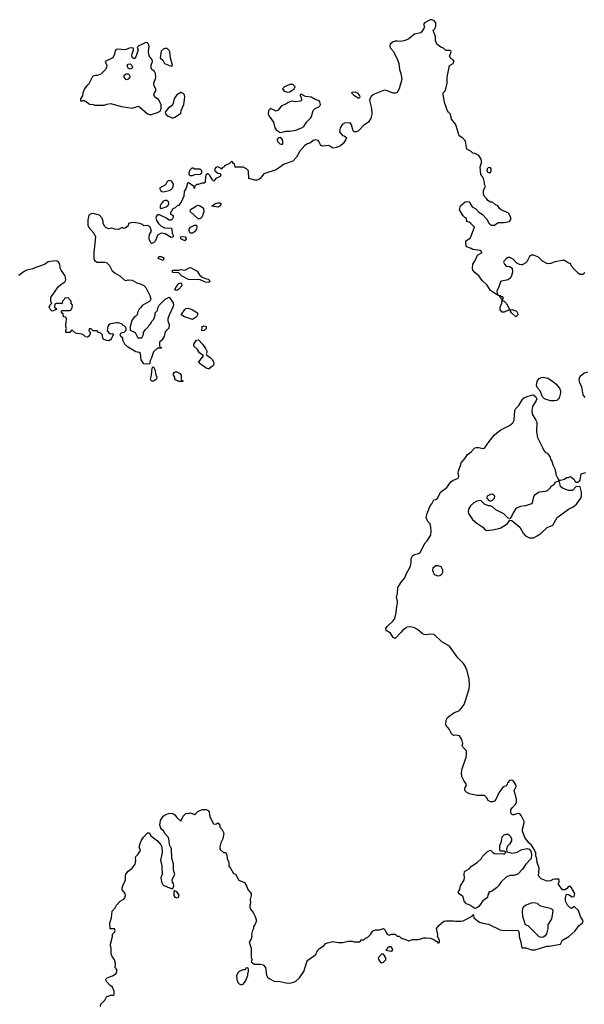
# Model space of a CAD drawing. Header units: inches. Extents: x 2396598 to 2566999, y 262085 to 451979.
# Tile 59 of 256: x 2506516 to 2512313, y 307193 to 317301. Entities that reach past the tile are written whole.
import ezdxf

# ---------------------------------------------------------------- set-up
doc = ezdxf.new("R2010")
doc.units = ezdxf.units.IN
doc.header["$MEASUREMENT"] = 0
for name, color, linetype in [('C5300', 7, 'Continuous'), ('C5301', 7, 'Continuous'), ('C5310', 7, 'Continuous'), ('C5311', 7, 'Continuous')]:
    doc.layers.add(name, color=color, linetype=linetype)

msp = doc.modelspace()

# ---------------------------------------------------------------- linework, layer by layer
at = {"layer": 'C5300', "color": 5, "elevation": 40}
msp.add_lwpolyline([(2507346, 307170), (2507350, 307194), (2507390, 307234), (2507406, 307270), (2507450, 307285), (2507475, 307285), (2507487, 307293), (2507487, 307327), (2507468, 307370), (2507446, 307386), (2507410, 307422), (2507404, 307430), (2507402, 307450), (2507415, 307465), (2507470, 307485), (2507508, 307510), (2507515, 307530), (2507515, 307550), (2507495, 307570), (2507499, 307610), (2507489, 307649), (2507465, 307685), (2507455, 307710), (2507455, 307770), (2507449, 307790), (2507449, 307810), (2507468, 307890), (2507468, 307912), (2507490, 307934), (2507498, 307950), (2507490, 307966), (2507450, 307966), (2507446, 307970), (2507442, 308030), (2507458, 308082), (2507465, 308150), (2507496, 308184), (2507510, 308211), (2507549, 308250), (2507587, 308273), (2507596, 308284), (2507601, 308310), (2507599, 308330), (2507570, 308368), (2507569, 308389), (2507574, 308410), (2507604, 308470), (2507603, 308510), (2507607, 308530), (2507630, 308558), (2507670, 308591), (2507701, 308630), (2507709, 308669), (2507705, 308690), (2507709, 308711), (2507730, 308732), (2507755, 308770), (2507744, 308810), (2507762, 308870), (2507789, 308910), (2507830, 308954), (2507850, 308954), (2507863, 308923), (2507932, 308872), (2507966, 308830), (2507975, 308810), (2507980, 308750), (2507961, 308670), (2507973, 308633), (2507976, 308604), (2507978, 308530), (2507965, 308490), (2507971, 308450), (2507990, 308415), (2508070, 308381), (2508090, 308382), (2508093, 308387), (2508098, 308410), (2508096, 308430), (2508085, 308445), (2508082, 308470), (2508108, 308530), (2508096, 308570), (2508095, 308635), (2508079, 308690), (2508075, 308790), (2508054, 308830), (2508052, 308872), (2508044, 308904), (2508010, 308944), (2507993, 308973), (2507969, 308990), (2507955, 309030), (2507961, 309079), (2507990, 309125), (2508010, 309138), (2508046, 309150), (2508070, 309156), (2508090, 309151), (2508110, 309138), (2508130, 309111), (2508170, 309074), (2508195, 309125), (2508224, 309156), (2508250, 309152), (2508270, 309158), (2508310, 309142), (2508326, 309150), (2508350, 309174), (2508376, 309184), (2508390, 309194), (2508430, 309192), (2508450, 309182), (2508462, 309170), (2508464, 309136), (2508471, 309110), (2508505, 309045), (2508530, 309042), (2508550, 309054), (2508572, 309032), (2508572, 309010), (2508591, 308991), (2508612, 308950), (2508601, 308890), (2508581, 308850), (2508571, 308810), (2508571, 308790), (2508577, 308777), (2508610, 308751), (2508632, 308750), (2508644, 308724), (2508645, 308690), (2508665, 308650), (2508665, 308610), (2508682, 308590), (2508710, 308534), (2508731, 308530), (2508767, 308467), (2508824, 308444), (2508845, 308410), (2508858, 308370), (2508892, 308330), (2508892, 308310), (2508881, 308270), (2508886, 308230), (2508878, 308210), (2508878, 308190), (2508886, 308170), (2508914, 308134), (2508934, 308094), (2508946, 308050), (2508931, 308010), (2508918, 307990), (2508916, 307970), (2508906, 307950), (2508896, 307910), (2508899, 307890), (2508894, 307866), (2508871, 307830), (2508891, 307770), (2508892, 307672), (2508902, 307650), (2508894, 307630), (2508924, 307604), (2508986, 307606), (2509017, 307597), (2509039, 307570), (2509051, 307491), (2509061, 307470), (2509077, 307457), (2509130, 307431), (2509190, 307428), (2509250, 307413), (2509290, 307411), (2509330, 307421), (2509350, 307431), (2509390, 307463), (2509432, 307528), (2509465, 307630), (2509475, 307645), (2509557, 307703), (2509575, 307745), (2509593, 307767), (2509642, 307798), (2509650, 307812), (2509675, 307825), (2509730, 307839), (2509790, 307826), (2509834, 307826), (2509890, 307842), (2509930, 307842), (2509950, 307834), (2510000, 307834)], dxfattribs=at)
for points in [[(2508110, 308359), (2508103, 308357), (2508098, 308350), (2508100, 308310), (2508110, 308291), (2508130, 308284), (2508146, 308294), (2508152, 308312), (2508144, 308330), (2508130, 308346)], [(2508850, 307566), (2508838, 307562), (2508832, 307548), (2508810, 307548), (2508770, 307528), (2508760, 307520), (2508742, 307490), (2508746, 307446), (2508757, 307417), (2508770, 307402), (2508790, 307391), (2508810, 307398), (2508836, 307430), (2508859, 307490), (2508858, 307510), (2508866, 307530), (2508866, 307550), (2508862, 307562)]]:
    msp.add_lwpolyline(points, close=True, dxfattribs=at)
at = {"layer": 'C5301', "color": 5, "elevation": 40}
for points in [[(2507810, 317067), (2507731, 317030), (2507722, 317010), (2507731, 316991), (2507727, 316970), (2507710, 316918), (2507690, 316899), (2507675, 316910), (2507669, 316930), (2507670, 316950), (2507684, 316990), (2507686, 317010), (2507650, 317012), (2507610, 316994), (2507590, 316991), (2507530, 316999), (2507506, 316994), (2507498, 316982), (2507490, 316946), (2507474, 316910), (2507394, 316870), (2507411, 316831), (2507407, 316810), (2507394, 316786), (2507350, 316742), (2507310, 316729), (2507290, 316729), (2507264, 316716), (2507223, 316637), (2507210, 316628), (2507181, 316590), (2507165, 316550), (2507160, 316520), (2507141, 316490), (2507142, 316470), (2507150, 316465), (2507170, 316474), (2507214, 316450), (2507233, 316433), (2507270, 316431), (2507290, 316423), (2507383, 316423), (2507410, 316434), (2507450, 316439), (2507562, 316410), (2507670, 316393), (2507733, 316413), (2507747, 316407), (2507830, 316335), (2507850, 316327), (2507870, 316328), (2507932, 316348), (2507957, 316363), (2507969, 316390), (2507969, 316430), (2507942, 316482), (2507904, 316504), (2507893, 316530), (2507899, 316550), (2507915, 316570), (2507915, 316590), (2507893, 316630), (2507895, 316650), (2507913, 316707), (2507909, 316750), (2507899, 316770), (2507873, 316790), (2507866, 316806), (2507866, 316834), (2507879, 316870), (2507875, 316890), (2507846, 316930), (2507840, 316970), (2507846, 317030), (2507835, 317055), (2507830, 317064)], [(2508030, 317006), (2508010, 317006), (2507990, 316998), (2507970, 316978), (2507958, 316910), (2507985, 316885), (2508002, 316850), (2508070, 316825), (2508086, 316830), (2508086, 316834), (2508065, 316905), (2508058, 316970), (2508050, 316986)], [(2507650, 316794), (2507630, 316802), (2507621, 316830), (2507630, 316845), (2507650, 316846), (2507666, 316830), (2507674, 316810), (2507670, 316802)], [(2507610, 316684), (2507589, 316710), (2507589, 316731), (2507610, 316745), (2507630, 316745), (2507645, 316730), (2507646, 316710), (2507630, 316689)], [(2509316, 316636), (2509290, 316634), (2509235, 316610), (2509214, 316590), (2509230, 316568), (2509270, 316558), (2509290, 316559), (2509335, 316590), (2509344, 316610), (2509328, 316630)], [(2508170, 316553), (2508131, 316529), (2508106, 316494), (2508090, 316435), (2508070, 316414), (2508043, 316397), (2508011, 316350), (2508018, 316330), (2508042, 316310), (2508090, 316291), (2508110, 316301), (2508158, 316330), (2508170, 316342), (2508175, 316370), (2508201, 316430), (2508212, 316510), (2508209, 316529), (2508190, 316545)], [(2509405, 316535), (2509394, 316530), (2509405, 316505), (2509411, 316470), (2509397, 316463), (2509350, 316459), (2509310, 316466), (2509290, 316458), (2509270, 316449), (2509250, 316433), (2509204, 316416), (2509170, 316372), (2509150, 316363), (2509090, 316389), (2509071, 316369), (2509068, 316330), (2509077, 316310), (2509121, 316250), (2509135, 316190), (2509150, 316171), (2509190, 316144), (2509210, 316145), (2509250, 316158), (2509290, 316158), (2509353, 316167), (2509409, 316190), (2509434, 316206), (2509462, 316250), (2509502, 316290), (2509513, 316307), (2509530, 316370), (2509550, 316388), (2509593, 316410), (2509605, 316430), (2509599, 316459), (2509590, 316469), (2509550, 316483), (2509510, 316505), (2509450, 316513)], [(2509190, 316093), (2509170, 316084), (2509159, 316070), (2509163, 316050), (2509186, 316026), (2509210, 316021), (2509219, 316030), (2509218, 316050), (2509210, 316073)], [(2508296, 315776), (2508284, 315776), (2508264, 315756), (2508254, 315730), (2508254, 315710), (2508262, 315702), (2508290, 315702), (2508313, 315713), (2508370, 315714), (2508386, 315730), (2508386, 315750), (2508370, 315766), (2508313, 315767)], [(2508050, 315649), (2508037, 315643), (2508027, 315633), (2508014, 315606), (2507951, 315570), (2507964, 315544), (2507976, 315536), (2507990, 315535), (2508050, 315548), (2508079, 315561), (2508092, 315590), (2508094, 315614), (2508079, 315639), (2508070, 315646)], [(2508010, 315445), (2507990, 315437), (2507968, 315412), (2507959, 315390), (2507958, 315370), (2507970, 315363), (2508019, 315381), (2508042, 315398), (2508049, 315410), (2508044, 315430), (2508030, 315444)], [(2508370, 315255), (2508350, 315258), (2508268, 315332), (2508269, 315351), (2508330, 315391), (2508350, 315396), (2508370, 315391), (2508405, 315365), (2508406, 315330), (2508401, 315310), (2508390, 315278)], [(2508550, 315377), (2508510, 315382), (2508488, 315390), (2508504, 315396), (2508518, 315410), (2508550, 315419), (2508570, 315419), (2508585, 315410), (2508570, 315385)], [(2508290, 315109), (2508268, 315110), (2508255, 315130), (2508255, 315150), (2508270, 315172), (2508310, 315192), (2508330, 315192), (2508335, 315170), (2508331, 315150), (2508310, 315124)], [(2508210, 315029), (2508169, 315050), (2508168, 315070), (2508190, 315076), (2508214, 315070), (2508222, 315062), (2508225, 315050)], [(2507990, 314829), (2507938, 314850), (2507946, 314870), (2507970, 314871), (2507990, 314858), (2507995, 314850)], [(2508450, 314602), (2508425, 314605), (2508369, 314629), (2508250, 314634), (2508178, 314670), (2508150, 314702), (2508090, 314704), (2508084, 314710), (2508086, 314730), (2508149, 314731), (2508170, 314736), (2508210, 314731), (2508250, 314751), (2508270, 314756), (2508339, 314719), (2508363, 314683), (2508390, 314658), (2508424, 314644), (2508450, 314638), (2508462, 314630), (2508470, 314608)], [(2508130, 314522), (2508110, 314526), (2508109, 314529), (2508119, 314550), (2508150, 314591), (2508170, 314598), (2508178, 314590), (2508181, 314570), (2508150, 314535)], [(2508290, 314222), (2508208, 314250), (2508175, 314270), (2508210, 314326), (2508223, 314337), (2508250, 314341), (2508290, 314323), (2508342, 314290), (2508342, 314270), (2508331, 314249)], [(2508390, 314106), (2508386, 314110), (2508388, 314150), (2508410, 314158), (2508430, 314152), (2508431, 314130), (2508410, 314109)], [(2508450, 313715), (2508430, 313722), (2508392, 313752), (2508362, 313770), (2508355, 313790), (2508402, 313850), (2508361, 313881), (2508339, 313919), (2508304, 313950), (2508304, 313970), (2508330, 314012), (2508353, 314013), (2508392, 313970), (2508425, 313925), (2508442, 313890), (2508431, 313870), (2508438, 313858), (2508473, 313833), (2508493, 313813), (2508505, 313790), (2508511, 313770), (2508505, 313755), (2508497, 313743), (2508470, 313726), (2508462, 313718)], [(2507890, 313589), (2507868, 313590), (2507858, 313610), (2507869, 313651), (2507876, 313724), (2507883, 313737), (2507890, 313738), (2507905, 313710), (2507914, 313654), (2507925, 313630), (2507922, 313610)], [(2508190, 313586), (2508150, 313588), (2508108, 313608), (2508108, 313630), (2508095, 313650), (2508095, 313670), (2508102, 313678), (2508114, 313686), (2508130, 313687), (2508161, 313670), (2508175, 313650), (2508173, 313613), (2508178, 313598), (2508193, 313593)]]:
    msp.add_lwpolyline(points, close=True, dxfattribs=at)
for points in [[(2510000, 316531), (2509990, 316544), (2509967, 316553), (2509930, 316558), (2509922, 316550), (2509946, 316526), (2509990, 316498), (2510000, 316500)], [(2510000, 316168), (2509990, 316158), (2509970, 316149), (2509950, 316149), (2509939, 316159), (2509922, 316222), (2509910, 316241), (2509850, 316237), (2509830, 316229), (2509807, 316190), (2509798, 316150), (2509830, 316111), (2509847, 316107), (2509872, 316090), (2509866, 316070), (2509836, 316030), (2509810, 316007), (2509769, 315989), (2509730, 315982), (2509690, 316008), (2509630, 316001), (2509609, 316010), (2509589, 316049), (2509580, 316060), (2509550, 316069), (2509530, 316061), (2509502, 316038), (2509470, 316027), (2509442, 316010), (2509393, 315950), (2509357, 315890), (2509319, 315850), (2509230, 315817), (2509150, 315761), (2509022, 315718), (2508985, 315670), (2508970, 315659), (2508950, 315654), (2508930, 315654), (2508868, 315670), (2508866, 315750), (2508846, 315770), (2508810, 315786), (2508730, 315786), (2508722, 315822), (2508710, 315826), (2508702, 315842), (2508690, 315846), (2508670, 315826), (2508618, 315802), (2508614, 315790), (2508598, 315782), (2508590, 315766), (2508578, 315778), (2508550, 315789), (2508530, 315782), (2508518, 315770), (2508519, 315750), (2508550, 315725), (2508570, 315722), (2508582, 315710), (2508574, 315690), (2508531, 315669), (2508510, 315642), (2508496, 315656), (2508470, 315703), (2508450, 315717), (2508443, 315717), (2508431, 315709), (2508424, 315696), (2508422, 315630), (2508410, 315622), (2508390, 315622), (2508350, 315609), (2508330, 315608), (2508312, 315590), (2508310, 315568), (2508306, 315570), (2508306, 315590), (2508250, 315626), (2508238, 315622), (2508225, 315570), (2508204, 315536), (2508203, 315490), (2508173, 315427), (2508146, 315394), (2508130, 315388), (2508111, 315369), (2508090, 315358), (2508062, 315310), (2508092, 315292), (2508092, 315270), (2508082, 315250), (2508070, 315242), (2508050, 315244), (2508023, 315263), (2507950, 315299), (2507930, 315298), (2507919, 315281), (2507915, 315265), (2507921, 315241), (2507941, 315210), (2507970, 315181), (2508004, 315164), (2508070, 315162), (2508078, 315150), (2508081, 315110), (2508091, 315090), (2508091, 315070), (2508070, 315064), (2508010, 315102), (2507970, 315108), (2507932, 315088), (2507910, 315029), (2507890, 315009), (2507870, 315002), (2507862, 315010), (2507846, 315046), (2507844, 315070), (2507850, 315094), (2507868, 315130), (2507855, 315170), (2507850, 315178), (2507830, 315188), (2507790, 315186), (2507778, 315198), (2507750, 315209), (2507710, 315217), (2507670, 315219), (2507634, 315210), (2507630, 315186), (2507600, 315160), (2507590, 315158), (2507570, 315166), (2507530, 315148), (2507490, 315149), (2507476, 315156), (2507459, 315159), (2507430, 315155), (2507404, 315164), (2507390, 315178), (2507374, 315210), (2507374, 315230), (2507364, 315264), (2507334, 315294), (2507270, 315312), (2507250, 315309), (2507226, 315294), (2507215, 315245), (2507215, 315190), (2507227, 315167), (2507279, 315110), (2507295, 315070), (2507278, 314910), (2507279, 314850), (2507284, 314830), (2507310, 314810), (2507390, 314810), (2507410, 314804), (2507437, 314777), (2507464, 314724), (2507498, 314698), (2507545, 314670), (2507590, 314631), (2507605, 314625), (2507629, 314631), (2507670, 314626), (2507720, 314600), (2507754, 314590), (2507790, 314571), (2507812, 314550), (2507851, 314471), (2507862, 314430), (2507852, 314410), (2507772, 314368), (2507757, 314343), (2507742, 314330), (2507726, 314294), (2507722, 314270), (2507710, 314258), (2507690, 314248), (2507666, 314214), (2507651, 314150), (2507652, 314112), (2507702, 314090), (2507730, 314034), (2507770, 314034), (2507788, 314070), (2507789, 314090), (2507803, 314117), (2507838, 314150), (2507850, 314172), (2507860, 314180), (2507878, 314210), (2507894, 314226), (2507906, 314266), (2507906, 314290), (2507930, 314314), (2507938, 314350), (2507949, 314371), (2508010, 314431), (2508050, 314451), (2508093, 314393), (2508095, 314370), (2508090, 314350), (2508050, 314269), (2508037, 314230), (2508037, 314210), (2508051, 314170), (2508046, 314134), (2508010, 314098), (2507998, 314050), (2507971, 314009), (2507952, 313990), (2507953, 313953), (2507958, 313938), (2507970, 313934), (2507972, 313928), (2507930, 313928), (2507891, 313890), (2507871, 313830), (2507858, 313810), (2507852, 313790), (2507852, 313768), (2507810, 313764), (2507790, 313769), (2507765, 313810), (2507755, 313875), (2507744, 313884), (2507710, 313890), (2507690, 313900), (2507622, 313942), (2507595, 313970), (2507575, 314010), (2507575, 314030), (2507555, 314050), (2507549, 314070), (2507556, 314084), (2507569, 314091), (2507590, 314092), (2507608, 314112), (2507609, 314130), (2507603, 314143), (2507570, 314175), (2507530, 314189), (2507510, 314189), (2507450, 314179), (2507431, 314169), (2507421, 314150), (2507416, 314110), (2507420, 314100), (2507430, 314085), (2507450, 314076), (2507470, 314078), (2507478, 314070), (2507457, 314023), (2507447, 314013), (2507430, 314005), (2507407, 314007), (2507379, 314019), (2507369, 314029), (2507365, 314065), (2507350, 314082), (2507326, 314090), (2507310, 314106), (2507270, 314106), (2507250, 314126), (2507230, 314126), (2507225, 314115), (2507230, 314102), (2507242, 314090), (2507236, 314070), (2507223, 314050), (2507210, 314041), (2507190, 314045), (2507180, 314060), (2507154, 314074), (2507110, 314078), (2507090, 314084), (2507050, 314118), (2507030, 314088), (2506990, 314088), (2506989, 314111), (2506998, 314130), (2506989, 314149), (2506989, 314170), (2506995, 314190), (2506998, 314230), (2506990, 314246), (2506966, 314250), (2506962, 314282), (2506946, 314290), (2506946, 314310), (2506950, 314314), (2507030, 314314), (2507042, 314318), (2507056, 314344), (2507058, 314370), (2507046, 314390), (2507046, 314410), (2507027, 314427), (2507022, 314442), (2506990, 314446), (2506978, 314442), (2506973, 314427), (2506954, 314410), (2506953, 314387), (2506890, 314386), (2506878, 314382), (2506874, 314350), (2506893, 314333), (2506893, 314327), (2506850, 314308), (2506828, 314328), (2506818, 314350), (2506830, 314374), (2506846, 314390), (2506838, 314398), (2506835, 314415), (2506837, 314450), (2506910, 314558), (2506937, 314583), (2506978, 314610), (2506989, 314630), (2506984, 314670), (2506941, 314730), (2506933, 314750), (2506929, 314790), (2506910, 314818), (2506890, 314824), (2506830, 314819), (2506810, 314814), (2506771, 314789), (2506714, 314766), (2506670, 314754), (2506650, 314742), (2506590, 314729), (2506563, 314717), (2506507, 314673)]]:
    msp.add_lwpolyline(points, dxfattribs=at)
at = {"layer": 'C5310', "color": 5, "elevation": 40}
msp.add_lwpolyline([(2510000, 307834), (2510010, 307834), (2510027, 307853), (2510050, 307854), (2510066, 307870), (2510090, 307882), (2510118, 307910), (2510138, 307942), (2510149, 307951), (2510170, 307956), (2510210, 307958), (2510251, 307971), (2510270, 307954), (2510278, 307930), (2510290, 307912), (2510310, 307902), (2510333, 307913), (2510370, 307914), (2510390, 307892), (2510412, 307892), (2510434, 307870), (2510470, 307862), (2510510, 307845), (2510550, 307858), (2510610, 307858), (2510664, 307876), (2510690, 307876), (2510731, 307871), (2510760, 307860), (2510798, 307838), (2510810, 307822), (2510818, 307822), (2510826, 307830), (2510826, 307850), (2510806, 307890), (2510808, 307910), (2510795, 307970), (2510818, 308002), (2510870, 308045), (2510890, 308051), (2510970, 308051), (2510990, 308046), (2511050, 308046), (2511070, 308051), (2511162, 308098), (2511170, 308114), (2511174, 308110), (2511178, 308078), (2511190, 308074), (2511212, 308052), (2511237, 308037), (2511270, 308025), (2511330, 308016), (2511450, 307957), (2511490, 307951), (2511530, 307954), (2511634, 307950), (2511644, 307924), (2511643, 307890), (2511661, 307830), (2511670, 307774), (2511711, 307771), (2511770, 307751), (2511810, 307751), (2511929, 307791), (2511951, 307791), (2512069, 307811), (2512089, 307850), (2512153, 307887), (2512217, 307943), (2512260, 308000), (2512295, 308030), (2512302, 308050), (2512275, 308095), (2512254, 308154), (2512210, 308198), (2512190, 308178), (2512170, 308179), (2512139, 308210), (2512119, 308250), (2512119, 308290), (2512130, 308322), (2512150, 308321), (2512190, 308297), (2512210, 308298), (2512216, 308330), (2512181, 308390), (2512170, 308401), (2512150, 308402), (2512130, 308378), (2512113, 308367), (2512090, 308369), (2512046, 308430), (2512054, 308446), (2512055, 308470), (2512050, 308478), (2512010, 308479), (2511990, 308473), (2511970, 308459), (2511930, 308458), (2511870, 308481), (2511844, 308510), (2511849, 308589), (2511828, 308650), (2511827, 308687), (2511816, 308716), (2511814, 308750), (2511804, 308764), (2511795, 308790), (2511770, 308828), (2511746, 308846), (2511704, 308904), (2511677, 308970), (2511677, 308990), (2511694, 309054), (2511694, 309070), (2511685, 309090), (2511665, 309130), (2511650, 309149), (2511630, 309153), (2511590, 309137), (2511578, 309138), (2511564, 309144), (2511558, 309158), (2511559, 309190), (2511572, 309210), (2511611, 309249), (2511618, 309270), (2511617, 309297), (2511594, 309386), (2511612, 309428), (2511610, 309446), (2511590, 309479), (2511570, 309495), (2511546, 309490), (2511527, 309470), (2511518, 309442), (2511507, 309433), (2511490, 309429), (2511470, 309413), (2511435, 309365), (2511406, 309294), (2511390, 309278), (2511370, 309272), (2511350, 309272), (2511326, 309286), (2511310, 309314), (2511290, 309337), (2511210, 309337), (2511135, 309355), (2511107, 309367), (2511088, 309388), (2511088, 309410), (2511096, 309424), (2511102, 309450), (2511075, 309490), (2511057, 309530), (2511052, 309570), (2511058, 309610), (2511099, 309730), (2511104, 309764), (2511102, 309790), (2511099, 309799), (2511068, 309830), (2511058, 309850), (2511066, 309870), (2511054, 309910), (2511030, 309949), (2510990, 309955), (2510970, 309953), (2510959, 309959), (2510949, 309969), (2510937, 310000)], dxfattribs=at)
for points in [[(2511565, 308745), (2511590, 308746), (2511625, 308755), (2511670, 308783), (2511731, 308791), (2511746, 308786), (2511765, 308765), (2511772, 308730), (2511766, 308690), (2511711, 308630), (2511680, 308580), (2511631, 308529), (2511590, 308514), (2511550, 308515), (2511510, 308499), (2511458, 308450), (2511431, 308410), (2511411, 308389), (2511370, 308358), (2511346, 308346), (2511334, 308346), (2511334, 308334), (2511324, 308316), (2511318, 308290), (2511270, 308255), (2511230, 308195), (2511210, 308182), (2511190, 308175), (2511138, 308210), (2511103, 308223), (2511081, 308250), (2511070, 308295), (2511050, 308314), (2511022, 308330), (2511022, 308350), (2511035, 308370), (2511042, 308410), (2511081, 308470), (2511084, 308490), (2511079, 308530), (2511084, 308556), (2511130, 308585), (2511155, 308610), (2511212, 308648), (2511258, 308690), (2511269, 308711), (2511298, 308742), (2511320, 308760), (2511350, 308774), (2511374, 308750), (2511390, 308742), (2511410, 308738), (2511470, 308742), (2511490, 308734), (2511506, 308750), (2511502, 308762), (2511490, 308766), (2511450, 308766), (2511446, 308770), (2511447, 308827), (2511458, 308850), (2511470, 308912), (2511490, 308931), (2511510, 308938), (2511530, 308938), (2511555, 308915), (2511565, 308890), (2511565, 308870), (2511544, 308836), (2511524, 308816), (2511514, 308790), (2511518, 308758), (2511550, 308752)], [(2511870, 307879), (2511850, 307886), (2511737, 307997), (2511709, 308010), (2511683, 308090), (2511679, 308150), (2511686, 308190), (2511710, 308211), (2511770, 308235), (2511790, 308239), (2511815, 308235), (2511834, 308230), (2511838, 308218), (2511864, 308204), (2511961, 308181), (2511987, 308167), (2511991, 308150), (2511975, 308070), (2511939, 308010), (2511939, 307970), (2511925, 307915), (2511908, 307892), (2511890, 307883)], [(2510250, 307708), (2510230, 307708), (2510198, 307670), (2510203, 307650), (2510216, 307630), (2510230, 307619), (2510250, 307626), (2510275, 307650), (2510275, 307670)], [(2510330, 307782), (2510310, 307782), (2510292, 307770), (2510285, 307755), (2510274, 307750), (2510330, 307738), (2510348, 307750), (2510342, 307770)]]:
    msp.add_lwpolyline(points, close=True, dxfattribs=at)
at = {"layer": 'C5311', "color": 5, "elevation": 40}
for points in [[(2512317, 314703), (2512302, 314690), (2512290, 314684), (2512270, 314685), (2512254, 314694), (2512210, 314738), (2512182, 314770), (2512170, 314798), (2512150, 314802), (2512109, 314829), (2512090, 314829), (2512010, 314814), (2511970, 314799), (2511935, 314795), (2511883, 314823), (2511843, 314863), (2511790, 314882), (2511770, 314882), (2511752, 314870), (2511724, 314816), (2511714, 314806), (2511675, 314785), (2511664, 314784), (2511646, 314786), (2511620, 314800), (2511583, 314843), (2511550, 314858), (2511530, 314858), (2511514, 314850), (2511490, 314826), (2511485, 314810), (2511492, 314790), (2511510, 314772), (2511546, 314766), (2511571, 314751), (2511575, 314710), (2511565, 314670), (2511555, 314650), (2511530, 314630), (2511463, 314617), (2511451, 314609), (2511431, 314549), (2511412, 314510), (2511422, 314490), (2511420, 314480), (2511410, 314478), (2511350, 314519), (2511317, 314577), (2511263, 314623), (2511229, 314670), (2511190, 314704), (2511170, 314729), (2511164, 314750), (2511170, 314790), (2511192, 314830), (2511215, 314885), (2511266, 314910), (2511246, 314930), (2511170, 314942), (2511153, 314953), (2511106, 314970), (2511100, 314980), (2511095, 315010), (2511098, 315030), (2511141, 315059), (2511149, 315070), (2511186, 315170), (2511148, 315210), (2511130, 315222), (2511106, 315230), (2511102, 315262), (2511090, 315266), (2511070, 315286), (2511033, 315350), (2511041, 315390), (2511090, 315431), (2511110, 315436), (2511131, 315431), (2511160, 315380), (2511200, 315360), (2511230, 315325), (2511264, 315304), (2511314, 315250), (2511330, 315214), (2511353, 315193), (2511390, 315192), (2511430, 315218), (2511490, 315218), (2511546, 315230), (2511558, 315250), (2511558, 315270), (2511535, 315315), (2511506, 315330), (2511464, 315344), (2511443, 315363), (2511426, 315390), (2511400, 315400), (2511370, 315426), (2511350, 315428), (2511323, 315443), (2511310, 315466), (2511290, 315486), (2511278, 315510), (2511278, 315550), (2511298, 315590), (2511288, 315608), (2511288, 315630), (2511278, 315670), (2511268, 315690), (2511249, 315710), (2511244, 315790), (2511257, 315830), (2511259, 315850), (2511254, 315870), (2511230, 315908), (2511190, 315928), (2511169, 315929), (2511150, 315948), (2511108, 315970), (2511093, 316053), (2511065, 316085), (2511029, 316110), (2510999, 316210), (2510989, 316230), (2510950, 316278), (2510938, 316330), (2510918, 316350), (2510910, 316366), (2510879, 316450), (2510863, 316537), (2510865, 316550), (2510884, 316570), (2510893, 316590), (2510905, 316650), (2510904, 316710), (2510929, 316831), (2510966, 316850), (2510978, 316870), (2510966, 316890), (2510943, 316903), (2510928, 316928), (2510946, 316970), (2510942, 316982), (2510930, 316986), (2510890, 316986), (2510868, 317008), (2510840, 317020), (2510798, 317050), (2510786, 317086), (2510785, 317130), (2510762, 317190), (2510776, 317204), (2510789, 317230), (2510790, 317258), (2510787, 317270), (2510770, 317289), (2510750, 317300), (2510730, 317301), (2510672, 317270), (2510662, 317250), (2510671, 317230), (2510666, 317210), (2510633, 317167), (2510570, 317153), (2510510, 317106), (2510474, 317086), (2510430, 317076), (2510390, 317081), (2510370, 317079), (2510350, 317073), (2510321, 317050), (2510316, 317030), (2510324, 317010), (2510353, 316973), (2510395, 316890), (2510408, 316850), (2510416, 316790), (2510431, 316750), (2510441, 316690), (2510413, 316590), (2510390, 316555), (2510370, 316546), (2510350, 316545), (2510288, 316572), (2510270, 316576), (2510250, 316574), (2510150, 316532), (2510126, 316514), (2510110, 316490), (2510106, 316470), (2510129, 316389), (2510130, 316330), (2510120, 316290), (2510096, 316250), (2510046, 316214), (2510000, 316168)], [(2510000, 316500), (2510010, 316502), (2510013, 316510), (2510010, 316518), (2510000, 316531)], [(2512322, 313422), (2512302, 313450), (2512286, 313530), (2512266, 313570), (2512261, 313610), (2512270, 313642), (2512309, 313671), (2512350, 313685)], [(2510937, 310000), (2510930, 310015), (2510895, 310055), (2510890, 310070), (2510896, 310110), (2510910, 310136), (2510974, 310186), (2511030, 310210), (2511050, 310228), (2511078, 310270), (2511094, 310310), (2511130, 310430), (2511134, 310470), (2511130, 310530), (2511110, 310615), (2511090, 310665), (2511072, 310690), (2511015, 310750), (2510930, 310869), (2510850, 310913), (2510770, 310989), (2510730, 310994), (2510690, 310986), (2510670, 310989), (2510650, 310999), (2510601, 311041), (2510570, 311059), (2510530, 311068), (2510490, 311066), (2510484, 311056), (2510450, 311035), (2510430, 311009), (2510370, 310948), (2510350, 310958), (2510322, 311002), (2510278, 311030), (2510275, 311050), (2510289, 311070), (2510352, 311128), (2510366, 311154), (2510382, 311210), (2510384, 311256), (2510394, 311310), (2510394, 311330), (2510384, 311370), (2510394, 311414), (2510398, 311470), (2510433, 311527), (2510469, 311570), (2510484, 311610), (2510529, 311690), (2510537, 311730), (2510534, 311770), (2510550, 311798), (2510570, 311811), (2510610, 311822), (2510628, 311832), (2510678, 311930), (2510698, 311950), (2510738, 312010), (2510742, 312050), (2510739, 312090), (2510730, 312126), (2510708, 312150), (2510689, 312190), (2510699, 312230), (2510729, 312310), (2510749, 312330), (2510769, 312371), (2510790, 312374), (2510808, 312392), (2510835, 312450), (2510903, 312497), (2510943, 312557), (2510967, 312573), (2511015, 312590), (2511024, 312610), (2511019, 312650), (2511022, 312670), (2511047, 312733), (2511048, 312750), (2511090, 312801), (2511110, 312834), (2511150, 312863), (2511190, 312905), (2511202, 312910), (2511230, 312910), (2511270, 312899), (2511290, 312901), (2511336, 312970), (2511386, 313034), (2511410, 313057), (2511457, 313090), (2511546, 313134), (2511578, 313162), (2511592, 313190), (2511600, 313290), (2511610, 313308), (2511640, 313340), (2511670, 313393), (2511690, 313415), (2511726, 313434), (2511770, 313446), (2511790, 313448), (2511817, 313430), (2511824, 313410), (2511820, 313390), (2511780, 313330), (2511775, 313290), (2511778, 313250), (2511816, 313190), (2511824, 313170), (2511821, 313070), (2511834, 313010), (2511885, 312910), (2511897, 312877), (2511916, 312856), (2511930, 312851), (2511950, 312831), (2511961, 312810), (2511965, 312790), (2511978, 312770), (2511991, 312730), (2512012, 312690), (2512013, 312673), (2512022, 312650), (2512022, 312630), (2512044, 312584), (2512053, 312573), (2512070, 312572), (2512110, 312585), (2512130, 312602), (2512150, 312602), (2512170, 312612), (2512204, 312584), (2512220, 312560), (2512230, 312552), (2512247, 312553), (2512270, 312574), (2512282, 312638), (2512329, 312651)]]:
    msp.add_lwpolyline(points, dxfattribs=at)
for points in [[(2511330, 315785), (2511315, 315770), (2511311, 315750), (2511318, 315738), (2511330, 315731), (2511350, 315731), (2511358, 315750), (2511357, 315770), (2511350, 315779)], [(2511458, 314458), (2511470, 314458), (2511476, 314450), (2511474, 314414), (2511490, 314412), (2511510, 314391), (2511545, 314330), (2511540, 314320), (2511510, 314309), (2511490, 314298), (2511470, 314297), (2511450, 314322), (2511448, 314350), (2511466, 314390), (2511469, 314429), (2511448, 314450), (2511446, 314466), (2511426, 314470), (2511422, 314478), (2511432, 314472), (2511450, 314471)], [(2511610, 314249), (2511566, 314290), (2511554, 314310), (2511558, 314322), (2511570, 314326), (2511590, 314320), (2511611, 314311), (2511622, 314298), (2511628, 314290), (2511630, 314270)], [(2511970, 313387), (2511930, 313397), (2511905, 313410), (2511885, 313430), (2511861, 313490), (2511830, 313526), (2511822, 313550), (2511830, 313590), (2511850, 313617), (2511870, 313629), (2511890, 313632), (2511939, 313619), (2511988, 313590), (2512021, 313561), (2512057, 313517), (2512069, 313490), (2512070, 313470), (2512059, 313430), (2512051, 313410), (2512040, 313400), (2512030, 313392), (2512010, 313388)], [(2512050, 312566), (2512030, 312558), (2512012, 312548), (2512002, 312530), (2511990, 312518), (2511970, 312508), (2511958, 312490), (2511930, 312465), (2511910, 312457), (2511851, 312449), (2511800, 312420), (2511790, 312406), (2511779, 312341), (2511771, 312329), (2511710, 312310), (2511658, 312302), (2511615, 312285), (2511582, 312238), (2511570, 312209), (2511550, 312178), (2511530, 312184), (2511487, 312227), (2511405, 312270), (2511370, 312301), (2511350, 312309), (2511328, 312310), (2511290, 312326), (2511250, 312364), (2511210, 312359), (2511178, 312342), (2511145, 312310), (2511123, 312277), (2511119, 312250), (2511124, 312230), (2511165, 312170), (2511210, 312131), (2511272, 312092), (2511289, 312069), (2511310, 312057), (2511370, 312062), (2511450, 312081), (2511501, 312110), (2511525, 312130), (2511550, 312162), (2511570, 312158), (2511590, 312144), (2511650, 312091), (2511685, 312030), (2511710, 312002), (2511750, 311981), (2511790, 311982), (2511830, 312002), (2511870, 312030), (2511930, 312086), (2511989, 312110), (2512033, 312190), (2512150, 312276), (2512199, 312301), (2512232, 312328), (2512279, 312390), (2512284, 312410), (2512284, 312450), (2512270, 312506), (2512230, 312508), (2512191, 312469), (2512150, 312467), (2512089, 312490), (2512069, 312510), (2512058, 312558)], [(2511370, 312429), (2511350, 312427), (2511315, 312410), (2511311, 312390), (2511328, 312368), (2511350, 312359), (2511370, 312367), (2511392, 312390), (2511393, 312410), (2511382, 312422)], [(2510813, 311693), (2510790, 311693), (2510759, 311670), (2510755, 311650), (2510761, 311630), (2510771, 311610), (2510781, 311601), (2510810, 311591), (2510830, 311595), (2510850, 311607), (2510862, 311630), (2510861, 311650), (2510843, 311683)]]:
    msp.add_lwpolyline(points, close=True, dxfattribs=at)

doc.saveas('drawing.dxf')
